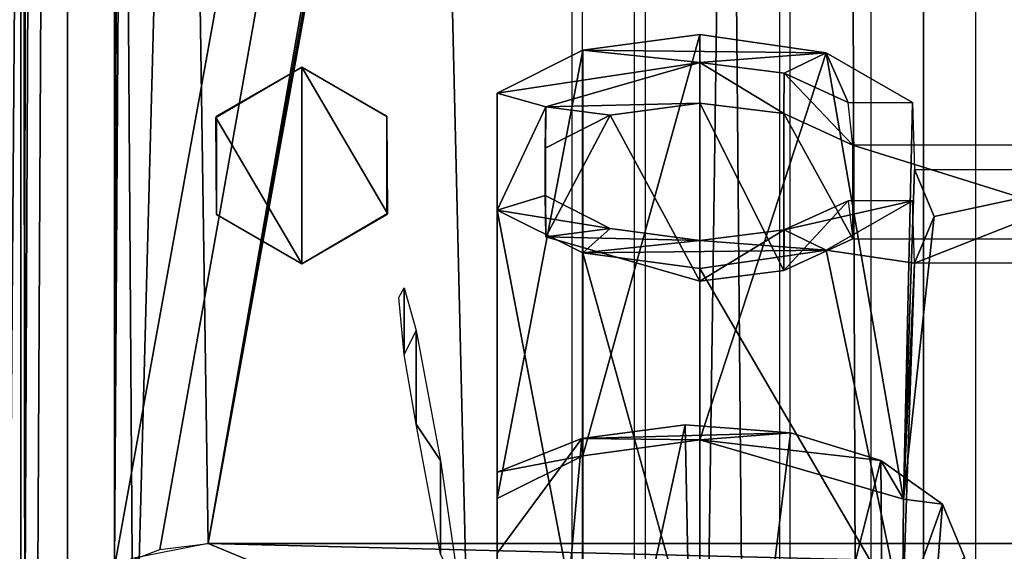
# Model space of a CAD drawing. Header units: millimetres. Extents: x -52 to 137, y -753 to 253.
# Tile 10 of 100: x -31 to -10, y -652 to -640. Entities that reach past the tile are written whole.
import ezdxf

# ---------------------------------------------------------------- set-up
doc = ezdxf.new("R2010")
doc.units = ezdxf.units.MM
doc.header["$LTSCALE"] = 65.185185
for name, color, linetype in [('1047', 7, 'CONTINUOUS'), ('1048', 7, 'CONTINUOUS'), ('1049', 7, 'CONTINUOUS'), ('1050', 7, 'CONTINUOUS'), ('1051', 7, 'CONTINUOUS'), ('1053', 7, 'CONTINUOUS'), ('1054', 7, 'CONTINUOUS'), ('1055', 7, 'CONTINUOUS'), ('1057', 7, 'CONTINUOUS'), ('1193', 7, 'CONTINUOUS'), ('1194', 7, 'CONTINUOUS'), ('1225', 7, 'CONTINUOUS'), ('1226', 7, 'CONTINUOUS'), ('1227', 7, 'CONTINUOUS'), ('1228', 7, 'CONTINUOUS'), ('1281', 7, 'CONTINUOUS'), ('1282', 7, 'CONTINUOUS'), ('1283', 7, 'CONTINUOUS'), ('270', 7, 'CONTINUOUS'), ('273', 7, 'CONTINUOUS'), ('275', 7, 'CONTINUOUS'), ('283', 7, 'CONTINUOUS'), ('285', 7, 'CONTINUOUS'), ('287', 7, 'CONTINUOUS'), ('289', 7, 'CONTINUOUS'), ('291', 7, 'CONTINUOUS')]:
    doc.layers.add(name, color=color, linetype=linetype)

msp = doc.modelspace()

# ---------------------------------------------------------------- linework, layer by layer
at = {"layer": '1047', "color": 7, "linetype": 'Continuous'}
for points in [[(-16, -665.059, -103.263), (-19.995, -665.887, -101.83), (-16.314, -649.043, -94.005), (-16, -665.059, -103.263)], [(-16.314, -649.043, -94.005), (-19.995, -665.887, -101.83), (-18.519, -649.334, -93.5), (-16.314, -649.043, -94.005)], [(-14.07, -649.209, -93.717), (-16, -665.059, -103.263), (-16.314, -649.043, -94.005), (-14.07, -649.209, -93.717)], [(-12.136, -649.802, -92.689), (-16, -665.059, -103.263), (-14.07, -649.209, -93.717), (-12.136, -649.802, -92.689)], [(-19.995, -665.887, -101.83), (-20.33, -651.78, -93.263), (-18.519, -649.334, -93.5), (-19.995, -665.887, -101.83)], [(-18.519, -649.334, -93.5), (-20.33, -651.78, -93.263), (-20.33, -650.048, -92.263), (-18.519, -649.334, -93.5)], [(-12.005, -665.887, -101.83), (-16, -665.059, -103.263), (-12.136, -649.802, -92.689), (-12.005, -665.887, -101.83)], [(-10.821, -650.734, -91.075), (-12.005, -665.887, -101.83), (-12.136, -649.802, -92.689), (-10.821, -650.734, -91.075)], [(-10.35, -651.863, -89.12), (-12.005, -665.887, -101.83), (-10.821, -650.734, -91.075), (-10.35, -651.863, -89.12)]]:
    msp.add_3dface(points, dxfattribs=at)
at = {"layer": '1048', "color": 7, "linetype": 'Continuous'}
for points in [[(-20.33, -641.953, -86.285), (-20.33, -650.613, -91.285), (-20.33, -644.453, -81.955), (-20.33, -641.953, -86.285)], [(-20.33, -644.453, -81.955), (-20.33, -650.613, -91.285), (-20.33, -653.113, -86.955), (-20.33, -644.453, -81.955)], [(-20.33, -650.048, -92.263), (-20.33, -651.78, -93.263), (-20.33, -650.613, -91.285), (-20.33, -650.048, -92.263)], [(-20.33, -650.613, -91.285), (-20.33, -651.78, -93.263), (-20.33, -653.113, -86.955), (-20.33, -650.613, -91.285)]]:
    msp.add_3dface(points, dxfattribs=at)
at = {"layer": '1049', "color": 7, "linetype": 'Continuous'}
for points in [[(-14.07, -649.209, -93.717), (-16.314, -649.043, -94.005), (-18.519, -649.334, -93.5), (-14.07, -649.209, -93.717)], [(-14.07, -649.209, -93.717), (-18.519, -649.334, -93.5), (-16, -649.363, -93.45), (-14.07, -649.209, -93.717)], [(-12.136, -649.802, -92.689), (-14.07, -649.209, -93.717), (-16, -649.363, -93.45), (-12.136, -649.802, -92.689)], [(-18.519, -649.334, -93.5), (-20.33, -650.048, -92.263), (-18.499, -649.699, -92.869), (-18.519, -649.334, -93.5)], [(-16, -649.363, -93.45), (-18.519, -649.334, -93.5), (-18.499, -649.699, -92.869), (-16, -649.363, -93.45)], [(-11.657, -650.626, -91.262), (-12.136, -649.802, -92.689), (-16, -649.363, -93.45), (-11.657, -650.626, -91.262)], [(-20.33, -650.048, -92.263), (-20.33, -650.613, -91.285), (-18.499, -649.699, -92.869), (-20.33, -650.048, -92.263)], [(-10.821, -650.734, -91.075), (-12.136, -649.802, -92.689), (-11.657, -650.626, -91.262), (-10.821, -650.734, -91.075)], [(-11.675, -653.116, -86.949), (-10.821, -650.734, -91.075), (-11.657, -650.626, -91.262), (-11.675, -653.116, -86.949)], [(-10.35, -651.863, -89.12), (-10.821, -650.734, -91.075), (-11.675, -653.116, -86.949), (-10.35, -651.863, -89.12)]]:
    msp.add_3dface(points, dxfattribs=at)
at = {"layer": '1050', "color": 7, "linetype": 'Continuous'}
for points in [[(-16, -649.363, -93.45), (-18.499, -649.699, -92.869), (-16, -640.703, -88.45), (-16, -649.363, -93.45)], [(-16, -640.703, -88.45), (-18.499, -649.699, -92.869), (-18.499, -641.038, -87.869), (-16, -640.703, -88.45)], [(-13.308, -641.097, -87.768), (-16, -649.363, -93.45), (-16, -640.703, -88.45), (-13.308, -641.097, -87.768)], [(-20.33, -650.613, -91.285), (-20.33, -641.953, -86.285), (-18.499, -641.038, -87.869), (-20.33, -650.613, -91.285)], [(-18.499, -649.699, -92.869), (-20.33, -650.613, -91.285), (-18.499, -641.038, -87.869), (-18.499, -649.699, -92.869)], [(-11.657, -650.626, -91.262), (-16, -649.363, -93.45), (-13.308, -641.097, -87.768), (-11.657, -650.626, -91.262)], [(-11.462, -642.153, -85.939), (-11.657, -650.626, -91.262), (-13.308, -641.097, -87.768), (-11.462, -642.153, -85.939)], [(-11.417, -643.588, -86.652), (-11.657, -650.626, -91.262), (-11.462, -642.153, -85.939), (-11.417, -643.588, -86.652)], [(-11.001, -644.588, -84.92), (-11.657, -650.626, -91.262), (-11.417, -643.588, -86.652), (-11.001, -644.588, -84.92)], [(-11.462, -644.253, -82.302), (-13.308, -645.308, -80.473), (-11.417, -645.588, -83.188), (-11.462, -644.253, -82.302)], [(-20.33, -644.453, -81.955), (-20.33, -653.113, -86.955), (-18.499, -654.027, -85.372), (-20.33, -644.453, -81.955)], [(-20.33, -644.453, -81.955), (-18.499, -654.027, -85.372), (-18.499, -645.367, -80.372), (-20.33, -644.453, -81.955)], [(-11.417, -645.588, -83.188), (-11.657, -650.626, -91.262), (-11.001, -644.588, -84.92), (-11.417, -645.588, -83.188)], [(-18.499, -654.027, -85.372), (-16, -654.363, -84.79), (-18.499, -645.367, -80.372), (-18.499, -654.027, -85.372)], [(-18.499, -645.367, -80.372), (-16, -654.363, -84.79), (-16, -645.703, -79.79), (-18.499, -645.367, -80.372)], [(-16, -645.703, -79.79), (-11.675, -653.116, -86.949), (-13.308, -645.308, -80.473), (-16, -645.703, -79.79)], [(-13.308, -645.308, -80.473), (-11.675, -653.116, -86.949), (-11.417, -645.588, -83.188), (-13.308, -645.308, -80.473)], [(-11.675, -653.116, -86.949), (-11.657, -650.626, -91.262), (-11.417, -645.588, -83.188), (-11.675, -653.116, -86.949)], [(-16, -654.363, -84.79), (-11.675, -653.116, -86.949), (-16, -645.703, -79.79), (-16, -654.363, -84.79)]]:
    msp.add_3dface(points, dxfattribs=at)
at = {"layer": '1051', "color": 7, "linetype": 'Continuous'}
for points in [[(-13.308, -641.097, -87.768), (-16, -640.703, -88.45), (-18.499, -641.038, -87.869), (-13.308, -641.097, -87.768)], [(-18.499, -641.038, -87.869), (-20.33, -641.953, -86.285), (-16, -641.303, -87.411), (-18.499, -641.038, -87.869)], [(-13.308, -641.097, -87.768), (-18.499, -641.038, -87.869), (-16, -641.303, -87.411), (-13.308, -641.097, -87.768)], [(-14.203, -641.529, -87.019), (-13.308, -641.097, -87.768), (-16, -641.303, -87.411), (-14.203, -641.529, -87.019)], [(-12.833, -642.153, -85.939), (-13.308, -641.097, -87.768), (-14.203, -641.529, -87.019), (-12.833, -642.153, -85.939)], [(-11.462, -642.153, -85.939), (-13.308, -641.097, -87.768), (-12.833, -642.153, -85.939), (-11.462, -642.153, -85.939)], [(-16, -641.303, -87.411), (-20.33, -641.953, -86.285), (-19.287, -642.25, -85.77), (-16, -641.303, -87.411)], [(-20.33, -641.953, -86.285), (-20.33, -644.453, -81.955), (-19.287, -642.25, -85.77), (-20.33, -641.953, -86.285)], [(-19.287, -642.25, -85.77), (-20.33, -644.453, -81.955), (-19.301, -644.142, -82.492), (-19.287, -642.25, -85.77)], [(-19.301, -644.142, -82.492), (-20.33, -644.453, -81.955), (-17.914, -644.843, -81.279), (-19.301, -644.142, -82.492)], [(-13.308, -645.308, -80.473), (-11.462, -644.253, -82.302), (-14.203, -644.876, -81.222), (-13.308, -645.308, -80.473)], [(-14.203, -644.876, -81.222), (-11.462, -644.253, -82.302), (-12.833, -644.253, -82.302), (-14.203, -644.876, -81.222)], [(-20.33, -644.453, -81.955), (-18.499, -645.367, -80.372), (-17.914, -644.843, -81.279), (-20.33, -644.453, -81.955)], [(-17.914, -644.843, -81.279), (-18.499, -645.367, -80.372), (-16, -645.103, -80.829), (-17.914, -644.843, -81.279)], [(-16, -645.103, -80.829), (-13.308, -645.308, -80.473), (-14.203, -644.876, -81.222), (-16, -645.103, -80.829)], [(-18.499, -645.367, -80.372), (-13.308, -645.308, -80.473), (-16, -645.103, -80.829), (-18.499, -645.367, -80.372)], [(-18.499, -645.367, -80.372), (-16, -645.703, -79.79), (-13.308, -645.308, -80.473), (-18.499, -645.367, -80.372)]]:
    msp.add_3dface(points, dxfattribs=at)
at = {"layer": '1053', "color": 7, "linetype": 'Continuous'}
for points in [[(-16, -642.169, -87.911), (-17.914, -642.428, -87.462), (-16, -645.969, -81.329), (-16, -642.169, -87.911)], [(-14.209, -642.392, -87.524), (-16, -642.169, -87.911), (-14.209, -645.745, -81.716), (-14.209, -642.392, -87.524)], [(-16, -642.169, -87.911), (-16, -645.969, -81.329), (-14.209, -645.745, -81.716), (-16, -642.169, -87.911)], [(-17.914, -642.428, -87.462), (-19.301, -643.129, -86.248), (-19.287, -645.021, -82.97), (-17.914, -642.428, -87.462)], [(-17.914, -642.428, -87.462), (-19.287, -645.021, -82.97), (-16, -645.969, -81.329), (-17.914, -642.428, -87.462)], [(-12.74, -643.069, -86.352), (-14.209, -642.392, -87.524), (-12.74, -645.069, -82.888), (-12.74, -643.069, -86.352)], [(-14.209, -642.392, -87.524), (-14.209, -645.745, -81.716), (-12.74, -645.069, -82.888), (-14.209, -642.392, -87.524)], [(-12.74, -643.069, -86.352), (-12.74, -645.069, -82.888), (-6.333, -645.069, -82.888), (-12.74, -643.069, -86.352)], [(-6.333, -643.069, -86.352), (-12.74, -643.069, -86.352), (-6.333, -645.069, -82.888), (-6.333, -643.069, -86.352)]]:
    msp.add_3dface(points, dxfattribs=at)
at = {"layer": '1054', "color": 7, "linetype": 'Continuous'}
for points in [[(-16, -641.303, -87.411), (-19.287, -642.25, -85.77), (-16, -642.169, -87.911), (-16, -641.303, -87.411)], [(-14.203, -641.529, -87.019), (-16, -641.303, -87.411), (-14.209, -642.392, -87.524), (-14.203, -641.529, -87.019)], [(-14.209, -642.392, -87.524), (-16, -641.303, -87.411), (-16, -642.169, -87.911), (-14.209, -642.392, -87.524)], [(-12.74, -643.069, -86.352), (-14.203, -641.529, -87.019), (-14.209, -642.392, -87.524), (-12.74, -643.069, -86.352)], [(-12.833, -642.153, -85.939), (-14.203, -641.529, -87.019), (-12.74, -643.069, -86.352), (-12.833, -642.153, -85.939)], [(-19.287, -642.25, -85.77), (-19.301, -644.142, -82.492), (-19.301, -643.129, -86.248), (-19.287, -642.25, -85.77)], [(-17.914, -642.428, -87.462), (-19.287, -642.25, -85.77), (-19.301, -643.129, -86.248), (-17.914, -642.428, -87.462)], [(-16, -642.169, -87.911), (-19.287, -642.25, -85.77), (-17.914, -642.428, -87.462), (-16, -642.169, -87.911)], [(-19.301, -643.129, -86.248), (-19.301, -644.142, -82.492), (-19.287, -645.021, -82.97), (-19.301, -643.129, -86.248)], [(-19.301, -644.142, -82.492), (-17.914, -644.843, -81.279), (-19.287, -645.021, -82.97), (-19.301, -644.142, -82.492)], [(-14.203, -644.876, -81.222), (-12.833, -644.253, -82.302), (-14.209, -645.745, -81.716), (-14.203, -644.876, -81.222)], [(-14.209, -645.745, -81.716), (-12.833, -644.253, -82.302), (-12.74, -645.069, -82.888), (-14.209, -645.745, -81.716)], [(-17.914, -644.843, -81.279), (-16, -645.103, -80.829), (-19.287, -645.021, -82.97), (-17.914, -644.843, -81.279)], [(-19.287, -645.021, -82.97), (-16, -645.103, -80.829), (-16, -645.969, -81.329), (-19.287, -645.021, -82.97)], [(-16, -645.103, -80.829), (-14.203, -644.876, -81.222), (-16, -645.969, -81.329), (-16, -645.103, -80.829)], [(-16, -645.969, -81.329), (-14.203, -644.876, -81.222), (-14.209, -645.745, -81.716), (-16, -645.969, -81.329)]]:
    msp.add_3dface(points, dxfattribs=at)
at = {"layer": '1055', "color": 7, "linetype": 'Continuous'}
for points in [[(-11.417, -645.588, -83.188), (-11.001, -644.588, -84.92), (-6.333, -643.588, -86.652), (-11.417, -645.588, -83.188)], [(-11.417, -645.588, -83.188), (-6.333, -643.588, -86.652), (-6.333, -645.588, -83.188), (-11.417, -645.588, -83.188)], [(-11.001, -644.588, -84.92), (-11.417, -643.588, -86.652), (-6.333, -643.588, -86.652), (-11.001, -644.588, -84.92)]]:
    msp.add_3dface(points, dxfattribs=at)
at = {"layer": '1057', "color": 7, "linetype": 'Continuous'}
for points in [[(-22.43, -646.323, -85.92), (-22.316, -646.113, -87.434), (-22.315, -647.536, -84.982), (-22.43, -646.323, -85.92)], [(-22.316, -646.113, -87.434), (-22.056, -647.024, -88.636), (-22.315, -647.536, -84.982), (-22.316, -646.113, -87.434)], [(-22.315, -647.536, -84.982), (-22.056, -647.024, -88.636), (-22.056, -649.024, -85.172), (-22.315, -647.536, -84.982)], [(-22.056, -649.024, -85.172), (-22.056, -647.024, -88.636), (-21.538, -649.803, -90.24), (-22.056, -649.024, -85.172)], [(-21.538, -651.803, -86.776), (-22.056, -649.024, -85.172), (-21.538, -649.803, -90.24), (-21.538, -651.803, -86.776)], [(-21.13, -652.595, -91.852), (-21.538, -651.803, -86.776), (-21.538, -649.803, -90.24), (-21.13, -652.595, -91.852)]]:
    msp.add_3dface(points, dxfattribs=at)
at = {"layer": '1193', "color": 7, "linetype": 'Continuous'}
for points in [[(-17.399, -747.5, 41.044), (-17.399, -252.5, 41.044), (-30.5, -747.5, 41.044), (-17.399, -747.5, 41.044)], [(-30.5, -747.5, 41.044), (-17.399, -252.5, 41.044), (-30.5, -252.5, 41.044), (-30.5, -747.5, 41.044)]]:
    msp.add_3dface(points, dxfattribs=at)
at = {"layer": '1194', "color": 7, "linetype": 'Continuous'}
for points in [[(-30.5, -747.5, 41.044), (-30.5, -252.5, 41.044), (-32.621, -252.5, 40.166), (-30.5, -747.5, 41.044)], [(-32.621, -747.5, 40.166), (-30.5, -747.5, 41.044), (-32.621, -252.5, 40.166), (-32.621, -747.5, 40.166)]]:
    msp.add_3dface(points, dxfattribs=at)
at = {"layer": '1225', "color": 7, "linetype": 'Continuous'}
for points in [[(-30.5, -747.5, 37.544), (-31.207, -747.5, 37.252), (-30.5, -252.5, 37.544), (-30.5, -747.5, 37.544)], [(-30.5, -252.5, 37.544), (-31.207, -747.5, 37.252), (-31.207, -252.5, 37.252), (-30.5, -252.5, 37.544)]]:
    msp.add_3dface(points, dxfattribs=at)
at = {"layer": '1226', "color": 7, "linetype": 'Continuous'}
for points in [[(-30.5, -747.5, 37.544), (-30.5, -252.5, 37.544), (-18.734, -747.5, 37.544), (-30.5, -747.5, 37.544)], [(-18.734, -747.5, 37.544), (-30.5, -252.5, 37.544), (-18.734, -252.5, 37.544), (-18.734, -747.5, 37.544)]]:
    msp.add_3dface(points, dxfattribs=at)
at = {"layer": '1227', "color": 7, "linetype": 'Continuous'}
for points in [[(-18.508, -747.5, 37.491), (-18.508, -252.5, 37.491), (-14.305, -747.5, 35.363), (-18.508, -747.5, 37.491)], [(-14.305, -747.5, 35.363), (-18.508, -252.5, 37.491), (-14.305, -252.5, 35.363), (-14.305, -747.5, 35.363)]]:
    msp.add_3dface(points, dxfattribs=at)
at = {"layer": '1228', "color": 7, "linetype": 'Continuous'}
for points in [[(-14.075, -747.5, 35.122), (-14.075, -252.5, 35.122), (-12.355, -747.5, 31.299), (-14.075, -747.5, 35.122)], [(-12.355, -747.5, 31.299), (-14.075, -252.5, 35.122), (-12.355, -252.5, 31.299), (-12.355, -747.5, 31.299)]]:
    msp.add_3dface(points, dxfattribs=at)
at = {"layer": '1281', "color": 7, "linetype": 'Continuous'}
for points in [[(-24.5, -641.4, -108.36), (-26.319, -642.45, -114.36), (-26.331, -642.474, -108.36), (-24.5, -641.4, -108.36)], [(-24.5, -641.4, -114.36), (-26.319, -642.45, -114.36), (-24.5, -641.4, -108.36), (-24.5, -641.4, -114.36)], [(-26.319, -642.45, -114.36), (-26.319, -644.55, -114.36), (-26.331, -642.474, -108.36), (-26.319, -642.45, -114.36)], [(-26.331, -642.474, -108.36), (-26.319, -644.55, -114.36), (-26.319, -644.548, -108.36), (-26.331, -642.474, -108.36)], [(-26.319, -644.55, -114.36), (-24.5, -645.6, -114.36), (-26.319, -644.548, -108.36), (-26.319, -644.55, -114.36)], [(-26.319, -644.548, -108.36), (-24.5, -645.6, -114.36), (-24.5, -645.6, -108.36), (-26.319, -644.548, -108.36)]]:
    msp.add_3dface(points, dxfattribs=at)
at = {"layer": '1282', "color": 7, "linetype": 'Continuous'}
for points in [[(-24.5, -641.4, -114.36), (-24.5, -641.4, -108.36), (-22.681, -642.452, -108.36), (-24.5, -641.4, -114.36)], [(-22.681, -642.45, -114.36), (-24.5, -641.4, -114.36), (-22.681, -642.452, -108.36), (-22.681, -642.45, -114.36)], [(-22.681, -644.55, -114.36), (-22.681, -642.45, -114.36), (-22.669, -644.526, -108.36), (-22.681, -644.55, -114.36)], [(-22.669, -644.526, -108.36), (-22.681, -642.45, -114.36), (-22.681, -642.452, -108.36), (-22.669, -644.526, -108.36)], [(-24.5, -645.6, -108.36), (-22.681, -644.55, -114.36), (-22.669, -644.526, -108.36), (-24.5, -645.6, -108.36)], [(-24.5, -645.6, -108.36), (-24.5, -645.6, -114.36), (-22.681, -644.55, -114.36), (-24.5, -645.6, -108.36)]]:
    msp.add_3dface(points, dxfattribs=at)
at = {"layer": '1283', "color": 7, "linetype": 'Continuous'}
for points in [[(-24.5, -641.4, -108.36), (-26.331, -642.474, -108.36), (-24.5, -645.6, -108.36), (-24.5, -641.4, -108.36)], [(-24.5, -641.4, -108.36), (-24.5, -645.6, -108.36), (-22.669, -644.526, -108.36), (-24.5, -641.4, -108.36)], [(-24.5, -641.4, -108.36), (-22.669, -644.526, -108.36), (-22.681, -642.452, -108.36), (-24.5, -641.4, -108.36)], [(-26.331, -642.474, -108.36), (-26.319, -644.548, -108.36), (-24.5, -645.6, -108.36), (-26.331, -642.474, -108.36)]]:
    msp.add_3dface(points, dxfattribs=at)
at = {"layer": '270', "color": 7, "linetype": 'Continuous'}
for points in [[(0, -253.17, 39.804), (-11.231, -253.17, 35.689), (0, -747.32, 39.804), (0, -253.17, 39.804)], [(0, -747.32, 39.804), (-11.231, -253.17, 35.689), (-11.231, -747.32, 35.689), (0, -747.32, 39.804)]]:
    msp.add_3dface(points, dxfattribs=at)
at = {"layer": '273', "color": 7, "linetype": 'Continuous'}
for points in [[(-11.231, -747.32, 35.689), (-11.231, -253.17, 35.689), (-7.64, -747.32, 27.704), (-11.231, -747.32, 35.689)], [(-11.231, -253.17, 35.689), (-7.64, -253.17, 27.704), (-7.64, -747.32, 27.704), (-11.231, -253.17, 35.689)]]:
    msp.add_3dface(points, dxfattribs=at)
at = {"layer": '275', "color": 7, "linetype": 'Continuous'}
for points in [[(-10.108, -747.5, 37.416), (-10.108, -252.5, 37.416), (-17.173, -747.5, 40.991), (-10.108, -747.5, 37.416)], [(-17.173, -747.5, 40.991), (-10.108, -252.5, 37.416), (-17.173, -252.5, 40.991), (-17.173, -747.5, 40.991)]]:
    msp.add_3dface(points, dxfattribs=at)
at = {"layer": '283', "color": 7, "linetype": 'Continuous'}
for points in [[(-30.75, -344.17, -100.36), (-31.5, -670, -100.36), (-30.143, -346.356, -100.36), (-30.75, -344.17, -100.36)], [(-31.5, -670, -100.36), (-28.5, -347.92, -100.36), (-30.143, -346.356, -100.36), (-31.5, -670, -100.36)], [(-28.5, -347.92, -100.36), (-31.5, -670, -100.36), (-30.75, -655.825, -100.36), (-28.5, -347.92, -100.36)], [(-28.5, -347.92, -100.36), (-30.75, -655.825, -100.36), (-30.143, -653.639, -100.36), (-28.5, -347.92, -100.36)], [(-28.5, -652.075, -100.36), (-28.5, -347.92, -100.36), (-30.143, -653.639, -100.36), (-28.5, -652.075, -100.36)]]:
    msp.add_3dface(points, dxfattribs=at)
at = {"layer": '285', "color": 7, "linetype": 'Continuous'}
for points in [[(-30.411, -654.166, -119.255), (-30.75, -655.825, -119.16), (-30.643, -447.5, -119.193), (-30.411, -654.166, -119.255)], [(-30.348, -448.606, -119.269), (-30.411, -654.166, -119.255), (-30.643, -447.5, -119.193), (-30.348, -448.606, -119.269)], [(-29.5, -449.5, -119.36), (-30.411, -654.166, -119.255), (-30.348, -448.606, -119.269), (-29.5, -449.5, -119.36)], [(-29.5, -449.5, -119.36), (-29.5, -652.815, -119.36), (-30.411, -654.166, -119.255), (-29.5, -449.5, -119.36)]]:
    msp.add_3dface(points, dxfattribs=at)
at = {"layer": '287', "color": 7, "linetype": 'Continuous'}
for points in [[(-29.5, -449.5, -119.36), (-28.791, -449.872, -119.36), (26.5, -651.575, -119.36), (-29.5, -449.5, -119.36)], [(-29.5, -652.815, -119.36), (-29.5, -449.5, -119.36), (-28.123, -651.898, -119.36), (-29.5, -652.815, -119.36)], [(-28.123, -651.898, -119.36), (-29.5, -449.5, -119.36), (-26.5, -651.575, -119.36), (-28.123, -651.898, -119.36)], [(-26.5, -651.575, -119.36), (-29.5, -449.5, -119.36), (26.5, -651.575, -119.36), (-26.5, -651.575, -119.36)], [(-28.791, -449.872, -119.36), (-28, -450, -119.36), (26.5, -651.575, -119.36), (-28.791, -449.872, -119.36)], [(28, -450, -119.36), (29.5, -652.815, -119.36), (-28, -450, -119.36), (28, -450, -119.36)], [(-28, -450, -119.36), (29.5, -652.815, -119.36), (28.123, -651.898, -119.36), (-28, -450, -119.36)], [(26.5, -651.575, -119.36), (-28, -450, -119.36), (28.123, -651.898, -119.36), (26.5, -651.575, -119.36)], [(-23.495, -652.82, -119.36), (-26.5, -651.575, -119.36), (23.495, -652.82, -119.36), (-23.495, -652.82, -119.36)], [(23.495, -652.82, -119.36), (-26.5, -651.575, -119.36), (26.5, -651.575, -119.36), (23.495, -652.82, -119.36)]]:
    msp.add_3dface(points, dxfattribs=at)
at = {"layer": '289', "color": 7, "linetype": 'Continuous'}
for points in [[(-28.5, -347.92, -114.36), (-28.5, -652.075, -114.36), (-27.531, -348.293, -114.36), (-28.5, -347.92, -114.36)], [(28.5, -347.92, -114.36), (27.531, -348.293, -114.36), (-26.5, -651.575, -114.36), (28.5, -347.92, -114.36)], [(28.5, -347.92, -114.36), (-26.5, -651.575, -114.36), (26.5, -651.575, -114.36), (28.5, -347.92, -114.36)], [(-27.531, -348.293, -114.36), (-28.5, -652.075, -114.36), (-26.5, -348.42, -114.36), (-27.531, -348.293, -114.36)], [(-27.531, -651.702, -114.36), (26.5, -348.42, -114.36), (-28.5, -652.075, -114.36), (-27.531, -651.702, -114.36)], [(-28.5, -652.075, -114.36), (26.5, -348.42, -114.36), (-26.5, -348.42, -114.36), (-28.5, -652.075, -114.36)], [(-26.5, -651.575, -114.36), (26.5, -348.42, -114.36), (-27.531, -651.702, -114.36), (-26.5, -651.575, -114.36)], [(27.531, -348.293, -114.36), (26.5, -348.42, -114.36), (-26.5, -651.575, -114.36), (27.531, -348.293, -114.36)], [(-26.5, -651.575, -114.36), (-23.495, -652.82, -114.36), (26.5, -651.575, -114.36), (-26.5, -651.575, -114.36)], [(26.5, -651.575, -114.36), (-23.495, -652.82, -114.36), (23.495, -652.82, -114.36), (26.5, -651.575, -114.36)]]:
    msp.add_3dface(points, dxfattribs=at)
at = {"layer": '291', "color": 7, "linetype": 'Continuous'}
for points in [[(-28.5, -652.075, -114.36), (-28.5, -347.92, -114.36), (-28.5, -652.075, -100.36), (-28.5, -652.075, -114.36)], [(-28.5, -652.075, -100.36), (-28.5, -347.92, -114.36), (-28.5, -347.92, -100.36), (-28.5, -652.075, -100.36)]]:
    msp.add_3dface(points, dxfattribs=at)

doc.saveas('drawing.dxf')
